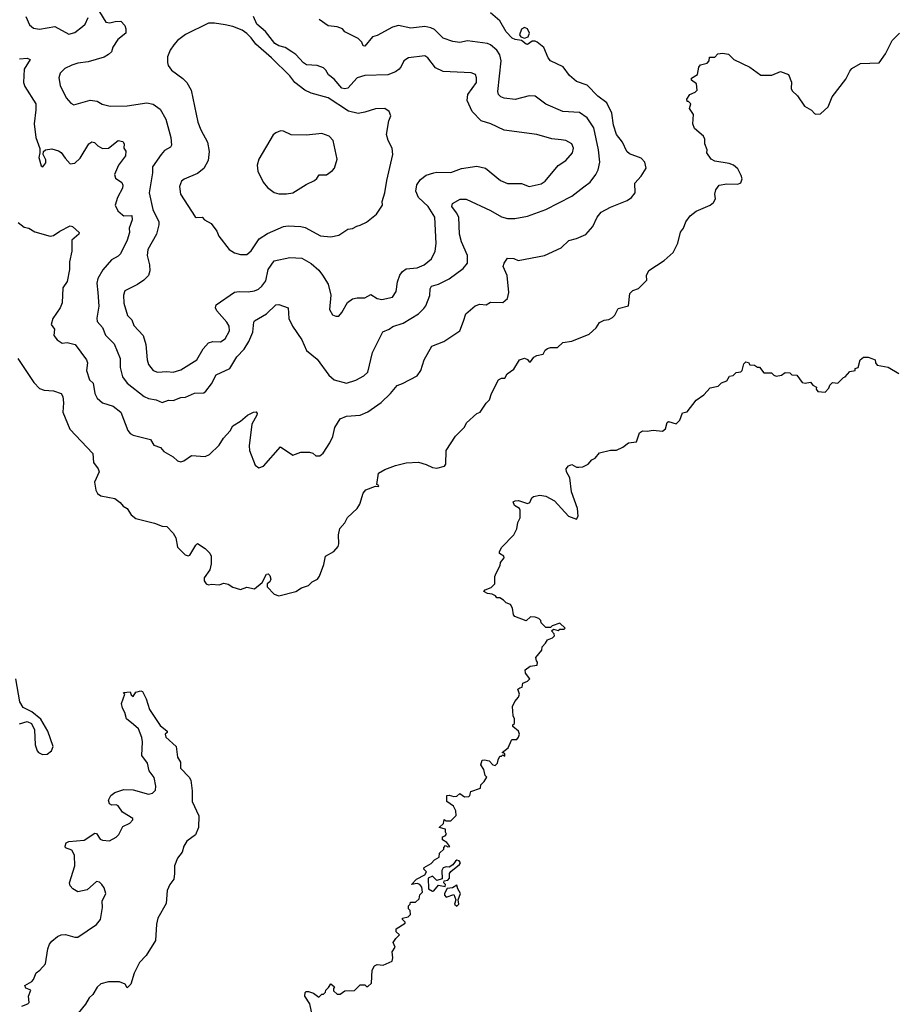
# Model space of a CAD drawing. Extents: x 1966327 to 2147849, y 395140 to 552178.
# Tile 230 of 256: x 2048685 to 2054399, y 522643 to 529064. Entities that reach past the tile are written whole.
import ezdxf

# ---------------------------------------------------------------- set-up
doc = ezdxf.new("R2010")
doc.units = 0

msp = doc.modelspace()

# ---------------------------------------------------------------- linework, layer by layer
at = {"layer": '0CON20XD'}
for points in [[(2048675, 527741.2), (2048715, 527711.2), (2048745, 527703.8), (2048785, 527681.2), (2048885, 527652.5), (2048905, 527655.6), (2048947.5, 527685), (2049015, 527718.6), (2049028.8, 527715), (2049072.5, 527675), (2049070, 527665), (2049024.2, 527625), (2049024.4, 527555), (2049010, 527485), (2049011.1, 527435), (2048994.6, 527355.4), (2048967.5, 527315), (2048962.6, 527217.4), (2048948.6, 527185), (2048900.6, 527115), (2048891.4, 527075), (2048912.5, 527045), (2048907.1, 527005), (2048929.2, 526975), (2048962.5, 526955), (2048995, 526957.8), (2049046, 526946), (2049121.9, 526845), (2049126.9, 526825), (2049121.5, 526775), (2049141.4, 526715), (2049165, 526693.3), (2049174.4, 526625), (2049190, 526595), (2049225, 526565.6), (2049294.2, 526544.2), (2049345.2, 526505.2), (2049390.8, 526385), (2049406.2, 526365), (2049425, 526354.3), (2049537.5, 526325), (2049558.9, 526288.9), (2049603.1, 526273.1), (2049625, 526248), (2049685, 526212.5), (2049715, 526187.5), (2049735, 526180), (2049755, 526186.2), (2049805, 526222), (2049893.9, 526216.1), (2049922.3, 526227.7), (2049985, 526288), (2050012.9, 526335), (2050056.4, 526383.6), (2050075, 526415.8), (2050123.8, 526445), (2050171.2, 526485), (2050210, 526505), (2050226.9, 526506.9), (2050233.8, 526495), (2050230.8, 526485), (2050197.5, 526425), (2050182, 526285), (2050184, 526255), (2050219.2, 526159.2), (2050245, 526141.2), (2050275, 526151.2), (2050385, 526277.5), (2050465, 526223.3), (2050517, 526243), (2050575, 526243.3), (2050595, 526236.7), (2050615, 526220), (2050640.7, 526219.3), (2050662.3, 526237.7), (2050706, 526305), (2050725.8, 526345), (2050740, 526405), (2050775, 526460.8), (2050815, 526477.8), (2050905, 526484.4), (2050953.7, 526506.3), (2051042.4, 526567.6), (2051101.2, 526625), (2051145, 526678.8), (2051179.5, 526690.5), (2051275, 526741.2), (2051300.8, 526775), (2051322, 526845), (2051372.5, 526935), (2051450, 526965), (2051553.3, 527035), (2051578, 527098), (2051594, 527145), (2051655, 527197.1), (2051685, 527209.2), (2051725, 527203.8), (2051755, 527222.5), (2051835, 527218.8), (2051863.8, 527245), (2051873.1, 527285), (2051862.5, 527395), (2051837.1, 527455), (2051842.5, 527475), (2051865, 527507.5), (2051905, 527506.2), (2051935, 527494.2), (2052105, 527525.8), (2052213.6, 527576.4), (2052265, 527624), (2052315, 527635.7), (2052375, 527662.5), (2052420.8, 527715), (2052448.6, 527775), (2052475, 527809.4), (2052535, 527841.1), (2052645, 527884.2), (2052673.8, 527905), (2052695.8, 527935), (2052695, 527996.7), (2052735, 528044.2), (2052767.5, 528095), (2052760, 528135), (2052735, 528161.4), (2052658.8, 528188.8), (2052643, 528203), (2052613.8, 528265), (2052574.4, 528315), (2052555.4, 528375), (2052544.1, 528454.1), (2052511.5, 528521.5), (2052453.6, 528565), (2052385, 528636.9), (2052315, 528661.1), (2052269.8, 528699.8), (2052226.6, 528756.6), (2052145.6, 528795), (2052130, 528815), (2052102, 528882), (2052057.1, 528917.1), (2052044.2, 528924.2), (2052025, 528924.2), (2051995, 528902.5), (2051987, 528903), (2051957, 528927), (2051915, 528934), (2051895, 528944), (2051855.7, 528985), (2051815, 529056.7), (2051755, 529108)], [(2048685, 528807.5), (2048735, 528812.2), (2048754, 528805), (2048715, 528740), (2048709.4, 528655), (2048718.9, 528628.9), (2048791.1, 528515), (2048791.5, 528475), (2048778.9, 528385), (2048790, 528295), (2048816.7, 528223.3), (2048817.5, 528195), (2048810, 528165), (2048825, 528110), (2048836.1, 528103.9), (2048855, 528130), (2048855, 528150), (2048837.5, 528185), (2048840, 528205), (2048854.2, 528215.8), (2048895, 528222.5), (2048939.1, 528209.1), (2048956.8, 528196.8), (2048980.9, 528160.9), (2049015, 528123.3), (2049045, 528128.8), (2049080.2, 528159.8), (2049136.5, 528253.5), (2049155, 528268), (2049173.2, 528263.2), (2049195, 528241.4), (2049225, 528224), (2049263.9, 528226.1), (2049327.5, 528275), (2049358.3, 528268.3), (2049366.2, 528255), (2049363.3, 528225), (2049376.4, 528206.4), (2049374, 528175), (2049328.6, 528115), (2049303.1, 528055), (2049310.7, 528030.7), (2049350.9, 528000.9), (2049357.9, 527985), (2049355.3, 527964.7), (2049322.2, 527905), (2049308.6, 527855), (2049325, 527816.2), (2049355, 527790), (2049365, 527784.4), (2049416.2, 527786.2), (2049418, 527758), (2049400, 527705), (2049400.5, 527675), (2049386.4, 527625), (2049342.8, 527537.2), (2049328, 527522), (2049283.3, 527496.7), (2049227.3, 527432.7), (2049195.6, 527375), (2049188.9, 527345), (2049194.5, 527285), (2049200.6, 527195), (2049187.7, 527117.7), (2049190, 527095), (2049225, 527055.7), (2049245, 527005.8), (2049300.5, 526950.5), (2049340, 526855), (2049340, 526795), (2049355.6, 526735), (2049385, 526694.4), (2049497.3, 526607.3), (2049525, 526593.7), (2049575.4, 526585.4), (2049615, 526567.1), (2049655, 526581.9), (2049685, 526580), (2049735, 526600.8), (2049765, 526602.5), (2049825, 526628.6), (2049885, 526631.4), (2049899.3, 526640.7), (2049935, 526688), (2049965, 526748.6), (2050055, 526790), (2050099.6, 526865), (2050149.1, 526915), (2050179.1, 526965), (2050204.5, 527025), (2050211.7, 527091.7), (2050215, 527098.8), (2050293.5, 527146.5), (2050355, 527203.3), (2050375, 527206.2), (2050435, 527185.6), (2050440, 527115), (2050464.4, 527065), (2050525, 526976.2), (2050555.7, 526905.7), (2050625, 526848.8), (2050700.6, 526745), (2050735, 526714.3), (2050815, 526693.6), (2050877.1, 526712.9), (2050928.7, 526741.3), (2050955, 526764.3), (2050985, 526894), (2051051.2, 527028.8), (2051093.3, 527045), (2051118.2, 527061.8), (2051185.3, 527084.7), (2051285, 527145.6), (2051318.9, 527181.1), (2051331.8, 527198.2), (2051357.8, 527265), (2051361.7, 527308.3), (2051369.4, 527325), (2051415, 527339.1), (2051485, 527373.3), (2051575, 527440), (2051604.2, 527475), (2051604.4, 527525), (2051565.9, 527615.9), (2051552.7, 527665), (2051547.9, 527775), (2051532.9, 527805), (2051501.2, 527845), (2051505.5, 527864.5), (2051556.9, 527893.1), (2051595, 527893.1), (2051755, 527818.5), (2051825, 527777.8), (2051865, 527767.5), (2051912.6, 527767.4), (2051995, 527783.1), (2052115, 527826.4), (2052285, 527913.1), (2052363.3, 527973.3), (2052404.2, 528005), (2052439.4, 528055), (2052455.6, 528085), (2052466, 528135), (2052457.2, 528215), (2052427.6, 528357.6), (2052385, 528424.4), (2052335, 528458.9), (2052225, 528465.5), (2052115, 528513.5), (2052044.4, 528564.4), (2052007, 528567), (2051915, 528543.3), (2051842.6, 528552.6), (2051821.4, 528561.4), (2051807.1, 528575), (2051800.9, 528595), (2051824.2, 528795), (2051814.2, 528835), (2051795, 528864.6), (2051755, 528900), (2051735, 528909.1), (2051605, 528925.5), (2051554.2, 528915.8), (2051507.7, 528922.3), (2051445, 528942.2), (2051389.4, 528999.4), (2051365, 529010.9), (2051325, 529018.2), (2051235, 529008.9), (2051155, 529026.5), (2051116.2, 529015), (2051015, 528960.4), (2050985, 528951.8), (2050935, 528890), (2050925, 528892.5), (2050915, 528917.5), (2050890.5, 528940.5), (2050804.2, 528984.2), (2050790, 529005), (2050755, 529017.5), (2050695, 529024.5), (2050636.7, 529065)], [(2048726, 529084), (2048750.2, 529030.2), (2048775, 529007.5), (2048815, 529001.8), (2048915, 529018.5), (2049005, 528970), (2049045, 528980.9), (2049095, 529019.5), (2049111.5, 529035), (2049132.2, 529077.8)], [(2049205.8, 529115), (2049247.3, 529047.3), (2049272.3, 529042.3), (2049307.7, 529052.3), (2049345, 529053.4), (2049369.6, 529025), (2049378, 529005), (2049377.1, 528975), (2049325.6, 528935), (2049293.1, 528885), (2049282.9, 528855), (2049265, 528837.3), (2049235, 528818.5), (2049131.7, 528788.3), (2049065, 528780), (2049025, 528767.8), (2048980, 528745), (2048949.2, 528715), (2048940, 528685), (2048948.6, 528635), (2048989.2, 528555), (2049018.3, 528518.3), (2049039.2, 528509.2), (2049145, 528538.1), (2049191.3, 528531.3), (2049223.4, 528513.4), (2049275, 528500.6), (2049385, 528501.9), (2049515, 528522.2), (2049555, 528511.9), (2049601.1, 528481.1), (2049638.5, 528415), (2049670, 528295), (2049675.6, 528244.4), (2049668.6, 528231.4), (2049630.2, 528209.8), (2049606.5, 528185), (2049552, 528105), (2049550.8, 528065), (2049529.2, 527935), (2049553.2, 527825), (2049591.9, 527745), (2049593.3, 527725), (2049576.4, 527665), (2049520.5, 527565), (2049515.6, 527525), (2049532.5, 527465), (2049534.2, 527425), (2049524.2, 527395), (2049495, 527364.4), (2049454, 527336), (2049370.8, 527295), (2049362.6, 527267.4), (2049364.6, 527214.6), (2049387.8, 527135), (2049415.3, 527105.3), (2049429.5, 527069.5), (2049490, 527005), (2049506.7, 526945), (2049515.5, 526845.5), (2049525.6, 526815), (2049555, 526775.8), (2049584.5, 526764.5), (2049645, 526770.5), (2049685, 526765.5), (2049735, 526781.1), (2049840, 526845), (2049881.9, 526918.1), (2049915, 526955.8), (2049944.1, 526964.1), (2049995, 526962.5), (2050025, 526981.4), (2050053.3, 527035), (2050050.5, 527065), (2050035, 527091.4), (2049969.4, 527165), (2049961.9, 527185), (2049966.6, 527203.4), (2050085, 527286.4), (2050115, 527291.5), (2050175, 527289.1), (2050215, 527294.5), (2050242.9, 527307.1), (2050262.5, 527325), (2050288.7, 527361.3), (2050305.9, 527435), (2050345, 527490.9), (2050445, 527512.5), (2050525, 527509.2), (2050585, 527474.4), (2050635, 527430.8), (2050658.6, 527398.6), (2050695, 527340), (2050713, 527267), (2050704.2, 527174.2), (2050725, 527140), (2050745, 527130), (2050765, 527130), (2050785, 527153.3), (2050820.9, 527219.1), (2050855, 527244), (2050885, 527250.8), (2050935, 527250), (2050975, 527271.1), (2051015, 527246.5), (2051045, 527238.1), (2051115, 527254.3), (2051138.3, 527291.7), (2051147.8, 527355), (2051162.7, 527397.3), (2051179.3, 527420.7), (2051205, 527439.2), (2051275, 527444.5), (2051322.5, 527465), (2051370, 527505), (2051393.1, 527555), (2051400.6, 527605), (2051390.5, 527775), (2051348.2, 527845), (2051284.8, 527904.8), (2051267.8, 527945), (2051272.9, 527987.1), (2051297.9, 528022.1), (2051335, 528049.5), (2051385, 528065.6), (2051405, 528070), (2051495, 528066.7), (2051565, 528093.3), (2051665, 528107.5), (2051721.2, 528095), (2051818.8, 528015), (2051865, 527995.6), (2051955, 527994.5), (2052005, 527976.7), (2052085, 527993.6), (2052109.5, 528010.5), (2052195, 528111.9), (2052244.2, 528145), (2052289.2, 528195), (2052295.8, 528225), (2052285, 528253.8), (2052245, 528275.6), (2052215, 528279.4), (2052154.1, 528285.9), (2052055, 528314.4), (2051843.1, 528343.1), (2051756.7, 528385), (2051694, 528404), (2051634.7, 528464.7), (2051602.4, 528537.6), (2051605.6, 528575), (2051662.2, 528655), (2051662.9, 528685), (2051655.6, 528705.6), (2051627, 528717), (2051445, 528726.4), (2051395, 528750.5), (2051345, 528814), (2051325, 528827.1), (2051220, 528815), (2051188.8, 528795), (2051172.7, 528757.3), (2051159.1, 528740.9), (2051135, 528724.2), (2051085, 528703.3), (2050935, 528698.8), (2050885.8, 528684.2), (2050825, 528616.9), (2050805, 528612.5), (2050785, 528617.5), (2050735.9, 528675.9), (2050697.3, 528705), (2050681.5, 528735), (2050665, 528750), (2050625, 528764.4), (2050555, 528769.5), (2050535, 528781.8), (2050486, 528836), (2050460, 528855), (2050415, 528882.4), (2050375, 528893), (2050348.4, 528908.4), (2050286.7, 528986.7), (2050231.2, 529035), (2050210, 529085)], [(2050165, 527532), (2050195, 527556), (2050245.8, 527635), (2050301.2, 527668.8), (2050404.7, 527715.3), (2050435, 527719.2), (2050517.5, 527715), (2050545, 527708.6), (2050645, 527654.3), (2050712.5, 527647.5), (2050765, 527658.8), (2050825, 527698), (2050855, 527701.2), (2050882.3, 527717.7), (2050905, 527723.3), (2050945.8, 527744.2), (2051010, 527795), (2051050, 527855), (2051047, 527877), (2051066.2, 527935), (2051078, 528015), (2051118, 528185), (2051113.8, 528225), (2051088, 528275), (2051075.8, 528315), (2051090.8, 528405), (2051103.9, 528436.1), (2051094.2, 528465), (2051065, 528484.4), (2051005, 528481.4), (2050935, 528460), (2050891.7, 528451.7), (2050827.9, 528467.9), (2050695, 528553.5), (2050585, 528585.5), (2050544, 528604), (2050478.9, 528655), (2050445, 528696.9), (2050326.2, 528815), (2050224.5, 528905), (2050195, 528945.5), (2050165, 528973.6), (2050135, 528994.5), (2050075, 529018.6), (2050025, 529030), (2049955, 529041.2), (2049915, 529040), (2049765, 528966.2), (2049713, 528927), (2049689.7, 528900.3), (2049665.8, 528865), (2049647.7, 528822.3), (2049648, 528785), (2049654, 528765), (2049675, 528733.8), (2049749.7, 528679.7), (2049775.8, 528655), (2049802.9, 528605), (2049846.7, 528395), (2049865, 528346.2), (2049909.5, 528265), (2049921.1, 528205), (2049913.5, 528145), (2049886, 528094), (2049845, 528060.6), (2049756.6, 528023.4), (2049740.3, 528009.7), (2049727.1, 527975), (2049734.3, 527925), (2049828.3, 527778.3), (2049835, 527773.8), (2049875, 527776.2), (2049889.3, 527759.3), (2049933.3, 527735), (2049970, 527685), (2049982.7, 527652.7), (2050050, 527565), (2050085, 527544), (2050125, 527532), (2050165, 527532)], [(2051975, 528942.5), (2051998.6, 528951.4), (2052007.8, 528975), (2051995, 529004.2), (2051975, 529012.2), (2051955, 529000.8), (2051943.8, 528965), (2051952, 528952), (2051975, 528942.5)], [(2048674.2, 526855), (2048777.7, 526697.7), (2048815, 526658), (2048845, 526648.6), (2048905, 526642.9), (2048955.5, 526625.5), (2048966.2, 526606.2), (2048971.5, 526565), (2048967.1, 526505), (2049013.2, 526393.2), (2049161.2, 526235), (2049166.2, 526175), (2049196.2, 526135), (2049203.8, 526115), (2049173, 526047), (2049180.8, 525995), (2049193, 525973), (2049215, 525958.8), (2049305, 525941.2), (2049340, 525915), (2049360.7, 525890.7), (2049386.7, 525875), (2049412.5, 525835), (2049441.7, 525811.7), (2049565, 525781.2), (2049615, 525760), (2049645, 525758.8), (2049686.2, 525715), (2049703.8, 525685), (2049713.3, 525625), (2049763.9, 525573.9), (2049782.5, 525567.5), (2049795, 525572.5), (2049832.7, 525637.3), (2049845, 525647.5), (2049895, 525615.6), (2049924.6, 525584.6), (2049932.5, 525565), (2049934.4, 525515), (2049924.4, 525475.6), (2049887.5, 525425), (2049887.5, 525405), (2049900, 525385), (2049915, 525377.5), (2049935, 525382.5), (2049985, 525377.5), (2050015, 525390), (2050045, 525383.3), (2050074.1, 525364.1), (2050125, 525347.5), (2050165, 525362.5), (2050215, 525353.3), (2050266, 525394), (2050295, 525447.5), (2050305, 525450), (2050315, 525440), (2050323.3, 525415), (2050315, 525397.5), (2050297.5, 525385), (2050297.5, 525365), (2050345, 525317.5), (2050375, 525307.5), (2050485, 525334), (2050522.1, 525357.9), (2050566.7, 525375), (2050591.2, 525398.8), (2050626.2, 525415), (2050640, 525435), (2050668.3, 525511.7), (2050677.5, 525565), (2050732.5, 525595), (2050761.7, 525628.3), (2050766, 525645), (2050762.5, 525705), (2050772.5, 525745), (2050805, 525783.3), (2050821.7, 525818.3), (2050884, 525876), (2050903.3, 525905), (2050923.3, 525975), (2050942.3, 525997.7), (2051005, 526022.5), (2051025, 526020), (2051026.4, 526026.4), (2051012.5, 526032.5), (2051025, 526107.5), (2051065, 526130), (2051135, 526156), (2051205, 526173.8), (2051285, 526178), (2051335, 526163.8), (2051375, 526144), (2051405, 526138.8), (2051455, 526152.5), (2051462.5, 526165), (2051466, 526254), (2051525, 526347.5), (2051585, 526407.5), (2051597.5, 526435), (2051664, 526496), (2051687.5, 526505), (2051725, 526562.5), (2051747.5, 526585), (2051760, 526625), (2051806.7, 526715), (2051825, 526726.7), (2051847.5, 526725), (2051863.3, 526755), (2051905.8, 526784.2), (2051943.9, 526846.1), (2051975, 526856.7), (2051995, 526847.5), (2052005, 526832.5), (2052015, 526832.5), (2052036.1, 526863.9), (2052055.8, 526874.2), (2052097, 526883), (2052110.7, 526909.3), (2052125, 526920), (2052145, 526926.7), (2052190, 526925), (2052225, 526957.5), (2052285, 526966.7), (2052397.5, 527012.5), (2052443.3, 527055), (2052465, 527090), (2052495, 527103.3), (2052525, 527107.5), (2052549.3, 527120.7), (2052563.6, 527136.4), (2052585, 527180), (2052653, 527197), (2052662.5, 527277.5), (2052681.5, 527298.5), (2052718.8, 527311.2), (2052772.5, 527365), (2052771.2, 527395), (2052785, 527427.5), (2052885, 527493.3), (2052944.3, 527545.7), (2052974.1, 527605.9), (2052992.3, 527677.7), (2053011.2, 527705), (2053026.2, 527745), (2053054.5, 527785.5), (2053095, 527815.8), (2053185.6, 527854.4), (2053208.3, 527871.7), (2053220, 527895), (2053217.1, 527925), (2053222.9, 527955), (2053245, 527984), (2053295, 527994.2), (2053365, 527990), (2053385, 528000), (2053393.8, 528025), (2053387.9, 528047.9), (2053365, 528090), (2053336.7, 528115), (2053310, 528125), (2053215, 528141.9), (2053192.5, 528155), (2053163.3, 528195), (2053166.7, 528215), (2053150, 528255), (2053150, 528285), (2053142.5, 528305), (2053082.5, 528355), (2053073.3, 528385), (2053077.5, 528445), (2053050, 528485), (2053060, 528515), (2053045, 528530), (2053035, 528530), (2053032.5, 528545), (2053053.6, 528576.4), (2053088.3, 528591.7), (2053100, 528605), (2053097.5, 528645), (2053065, 528670), (2053063, 528683), (2053103, 528707), (2053112.5, 528755), (2053121.7, 528768.3), (2053165, 528780), (2053180, 528795), (2053181.7, 528818.3), (2053215, 528820), (2053235, 528840), (2053265, 528846.2), (2053305, 528838.8), (2053340, 528805), (2053444.1, 528754.1), (2053515, 528701.2), (2053587.7, 528702.3), (2053645, 528725.7), (2053696.1, 528706.1), (2053716.1, 528656.1), (2053713.3, 528615), (2053719.5, 528599.5), (2053755, 528566.7), (2053800.5, 528500.5), (2053845, 528472.5), (2053865, 528452.5), (2053875, 528447.5), (2053905, 528450), (2053953.9, 528496.1), (2053980.3, 528559.7), (2054068.8, 528675), (2054095, 528727.5), (2054110, 528745), (2054165, 528777.5), (2054287.1, 528782.9), (2054329.4, 528840.6), (2054371.2, 528928.8), (2054418.8, 528975)], [(2050425, 527927.1), (2050465, 527934.4), (2050551.7, 527988.3), (2050606.7, 528015), (2050622.5, 528027.5), (2050637.3, 528052.7), (2050685, 528052), (2050725, 528080), (2050736.7, 528095), (2050753.8, 528155), (2050727.5, 528275), (2050703.3, 528305), (2050655, 528320.8), (2050555, 528310), (2050455, 528313.8), (2050405, 528335.7), (2050385, 528338), (2050355, 528326.7), (2050337.7, 528312.3), (2050244, 528155), (2050234.2, 528115), (2050238, 528075), (2050273.2, 528003.2), (2050300.3, 527970.3), (2050345, 527936), (2050375, 527927.1), (2050425, 527927.1)], [(2050591.2, 522575), (2050576.7, 522645), (2050543.3, 522695), (2050545, 522720), (2050553, 522727), (2050567, 522727), (2050600, 522715), (2050635, 522690), (2050655, 522710), (2050665, 522710), (2050678.3, 522721.7), (2050680, 522735), (2050698.3, 522751.7), (2050713, 522777), (2050737, 522757), (2050730, 522745), (2050731.7, 522731.7), (2050755, 522710), (2050775, 522710), (2050805, 522730), (2050867, 522733), (2050905, 522770), (2050935, 522770), (2050945, 522760), (2050955, 522760), (2050978.3, 522781.7), (2050982.5, 522865), (2050997, 522893), (2051015, 522902.5), (2051055, 522897.5), (2051112.5, 522925), (2051117.5, 522945), (2051113.3, 522985), (2051132.5, 523015), (2051120, 523045), (2051137, 523073), (2051160, 523095), (2051140, 523115), (2051140, 523135), (2051198.3, 523171.7), (2051198.3, 523178.3), (2051180, 523195), (2051180, 523205), (2051217, 523213), (2051231.7, 523228.3), (2051230, 523255), (2051220, 523265), (2051220, 523285), (2051230, 523295), (2051231.7, 523308.3), (2051265, 523310), (2051288.3, 523331.7), (2051293.3, 523356.7), (2051310, 523375), (2051307, 523407), (2051292.5, 523425), (2051275, 523430), (2051240, 523425), (2051270.8, 523459.2), (2051325, 523487.5), (2051336.7, 523506.7), (2051320, 523525), (2051322.5, 523535), (2051368.3, 523561.7), (2051390, 523585), (2051418.3, 523601.7), (2051421.7, 523628.3), (2051450, 523655), (2051450, 523665), (2051461.7, 523678.3), (2051475, 523670), (2051488.3, 523671.7), (2051468.3, 523698.3), (2051440, 523715), (2051440, 523735), (2051458.3, 523741.7), (2051467.5, 523752.5), (2051460, 523765), (2051460, 523785), (2051420, 523795), (2051448.3, 523821.7), (2051451.7, 523848.3), (2051465, 523840), (2051495, 523840), (2051530, 523875), (2051527.5, 523905), (2051512.5, 523935), (2051470, 523965), (2051470, 524005), (2051485, 524007.5), (2051515, 523997.5), (2051535, 524000), (2051555, 524017.5), (2051585, 523996.7), (2051611.7, 523998.3), (2051620, 524005), (2051625, 524030), (2051688.3, 524051.7), (2051690, 524075), (2051712.5, 524095), (2051730, 524125), (2051720, 524135), (2051710, 524175), (2051690, 524205), (2051700, 524235), (2051715, 524237.5), (2051745, 524230), (2051770, 524205), (2051785, 524200), (2051800, 524215), (2051803, 524237), (2051815, 524260), (2051825, 524260), (2051835, 524270), (2051848.3, 524261.7), (2051848.3, 524278.3), (2051830, 524285), (2051870, 524315), (2051890, 524365), (2051895, 524370), (2051925, 524370), (2051937.5, 524385), (2051943.3, 524405), (2051937.5, 524425), (2051900, 524455), (2051900, 524465), (2051910, 524475), (2051910, 524505), (2051902.5, 524525), (2051897.5, 524585), (2051913, 524617), (2051937.5, 524645), (2051942.5, 524665), (2051933, 524697), (2051945, 524707.5), (2051960, 524710), (2051963.6, 524736.4), (2051995, 524750), (2052010, 524765), (2051983, 524803), (2051980, 524825), (2052013, 524847), (2052057.5, 524855), (2052060, 524875), (2052053, 524883), (2052050, 524905), (2052088.3, 524951.7), (2052090, 524975), (2052113, 524997), (2052125, 525020), (2052158.3, 525031.7), (2052170, 525045), (2052168.3, 525058.3), (2052151.7, 525078.3), (2052165, 525090), (2052195, 525080), (2052205, 525090), (2052235, 525090), (2052240, 525095), (2052205, 525127.5), (2052155, 525110), (2052145, 525100), (2052115, 525100), (2052085, 525130), (2052082.5, 525145), (2052069.3, 525159.3), (2052045, 525167.5), (2052015, 525170), (2051987, 525143), (2051911.7, 525171.7), (2051903, 525183), (2051897, 525227), (2051885, 525250), (2051855, 525260), (2051839.3, 525279.3), (2051815, 525292.5), (2051795, 525292.5), (2051786.4, 525306.4), (2051765, 525317.5), (2051735, 525322.5), (2051710, 525335), (2051720, 525345), (2051759.2, 525360.8), (2051782.5, 525385), (2051783, 525433), (2051790, 525455), (2051817.5, 525505), (2051820, 525525), (2051842.5, 525555), (2051840, 525565), (2051811.7, 525581.7), (2051812.5, 525595), (2051827.5, 525625), (2051906.1, 525703.9), (2051925.7, 525744.3), (2051931.2, 525785), (2051946.7, 525815), (2051948, 525865), (2051942.5, 525875), (2051910, 525895), (2051901.2, 525918.8), (2051913.8, 525926.2), (2051937.3, 525927.3), (2051995, 525908), (2052010, 525915), (2052023.8, 525945), (2052035, 525953.8), (2052075, 525963.8), (2052115, 525956), (2052170, 525925), (2052263.3, 525825), (2052315, 525806.7), (2052326.2, 525825), (2052320, 525875), (2052281.2, 525985), (2052270, 526075), (2052250, 526115), (2052248, 526135), (2052263.3, 526155), (2052285, 526163.3), (2052315, 526146.2), (2052330, 526145), (2052355, 526148.6), (2052391.2, 526165), (2052415, 526193.3), (2052435.7, 526204.3), (2052465, 526240), (2052535, 526256.7), (2052575, 526256.7), (2052617.5, 526275), (2052652.5, 526305), (2052705, 526310), (2052725, 526370), (2052745, 526382.5), (2052775, 526380), (2052815, 526386.2), (2052875, 526381.2), (2052893.6, 526396.4), (2052905, 526437.5), (2052915, 526442.5), (2052965, 526427.5), (2052987, 526453), (2053005, 526500), (2053035, 526507.5), (2053095, 526582.5), (2053145, 526617.5), (2053185, 526662.5), (2053237, 526673), (2053260, 526695), (2053295, 526707.5), (2053312, 526738), (2053336.4, 526743.6), (2053355, 526763.8), (2053385, 526766.7), (2053393.3, 526775), (2053405, 526820), (2053418.3, 526831.7), (2053435, 526827.5), (2053445, 526812.5), (2053475, 526810), (2053495, 526797.5), (2053507, 526797), (2053535, 526760), (2053585, 526760), (2053600, 526745), (2053615, 526740), (2053650, 526745), (2053675, 526762.5), (2053705, 526760), (2053718.3, 526748.3), (2053750, 526745), (2053785, 526696.7), (2053805, 526693.3), (2053840, 526700), (2053855, 526680), (2053878.3, 526668.3), (2053877.5, 526655), (2053888.3, 526638.3), (2053936.1, 526633.9), (2053958.3, 526661.7), (2053965, 526680), (2053983, 526697), (2054017, 526693), (2054055, 526730), (2054066.4, 526733.6), (2054095, 526770), (2054130, 526775), (2054131.7, 526788.3), (2054150, 526795), (2054163.9, 526846.1), (2054185, 526862.5), (2054215, 526862.5), (2054240, 526855), (2054260, 526845), (2054263.3, 526825), (2054275, 526810), (2054345, 526796.7), (2054416.1, 526756.1)], [(2048685, 524472.5), (2048735, 524487.5), (2048762.5, 524475), (2048783, 524433), (2048785.8, 524335), (2048798.6, 524295), (2048808, 524285), (2048835, 524272.2), (2048865.4, 524274.6), (2048893.8, 524295), (2048903.8, 524325), (2048868.8, 524425), (2048822.9, 524502.9), (2048765, 524551.2), (2048708.3, 524578.3), (2048686.2, 524615), (2048660, 524765)], [(2048699.3, 522630.7), (2048737.5, 522645), (2048746.2, 522655), (2048743.8, 522695), (2048757.5, 522735), (2048725, 522747.5), (2048720, 522765), (2048765, 522792.5), (2048776.2, 522805), (2048792.1, 522847.9), (2048816.2, 522865), (2048852.8, 522907.2), (2048868.8, 523005), (2048879.4, 523035), (2048894.2, 523055), (2048931.2, 523085), (2048955.8, 523095.8), (2048985, 523098.6), (2049045, 523080.8), (2049065, 523080.8), (2049185, 523162.5), (2049211.9, 523195), (2049224.3, 523274.3), (2049223.9, 523316.1), (2049247.5, 523365), (2049235, 523402.5), (2049220, 523425), (2049205, 523440), (2049185, 523443.3), (2049125, 523390), (2049065, 523376.2), (2049032, 523395), (2049013.3, 523415), (2049010.5, 523435), (2049045.8, 523545), (2049042.9, 523615), (2049025, 523648), (2048985, 523662.5), (2048981.2, 523675), (2048987.5, 523695), (2049006.4, 523703.6), (2049105, 523714.2), (2049175, 523760), (2049186.4, 523756.4), (2049210.7, 523720.7), (2049225, 523712.5), (2049271.7, 523708.3), (2049315, 523732.5), (2049330.7, 523749.3), (2049358.3, 523801.7), (2049402.5, 523825), (2049422.5, 523845), (2049422.5, 523855), (2049356.1, 523896.1), (2049327.3, 523937.3), (2049315, 523943.3), (2049285, 523942.5), (2049270.5, 523950.5), (2049263.8, 523975), (2049280, 524005), (2049305, 524023.3), (2049365, 524043.8), (2049425, 524042), (2049525, 524013.1), (2049551.1, 524018.9), (2049570.8, 524039.2), (2049573.1, 524065), (2049562.2, 524122.2), (2049530, 524165), (2049518.5, 524215), (2049482.1, 524265), (2049486.9, 524355), (2049481.7, 524381.7), (2049459.4, 524439.4), (2049428, 524468), (2049381.2, 524505), (2049370.8, 524545), (2049354.4, 524575), (2049350, 524605), (2049370, 524665), (2049363, 524677), (2049405, 524680), (2049411.7, 524661.7), (2049425, 524650), (2049441.7, 524678.3), (2049475, 524687.5), (2049485, 524682.5), (2049510, 524635), (2049531.2, 524565), (2049602, 524462), (2049647.5, 524425), (2049647.5, 524415), (2049632.5, 524405), (2049637.5, 524385), (2049705.7, 524325), (2049714.4, 524254.4), (2049733, 524223), (2049733.8, 524183.8), (2049790.5, 524125), (2049800, 524105), (2049810, 524035), (2049810, 523965), (2049852.7, 523872.7), (2049850.4, 523795), (2049832.2, 523747.8), (2049774.2, 523705.8), (2049756.2, 523675), (2049743.5, 523635), (2049715, 523596), (2049695.4, 523545), (2049695.3, 523495.3), (2049690, 523460), (2049663.2, 523425), (2049646.4, 523385), (2049639.3, 523300.7), (2049586.4, 523205), (2049576.4, 523165), (2049570.2, 523059.8), (2049509.8, 522960.2), (2049465.6, 522915), (2049430.5, 522845), (2049410, 522775), (2049385, 522750), (2049372.5, 522775), (2049335, 522788.9), (2049265, 522789.6), (2049215, 522776.5), (2049190, 522755), (2049163, 522707), (2049138.6, 522685), (2049115.4, 522644.6), (2049066.2, 522585)], [(2051375, 523380), (2051385, 523382.5), (2051415, 523420), (2051458.3, 523411.7), (2051460, 523425), (2051450, 523435), (2051451.7, 523448.3), (2051475, 523452.5), (2051487.5, 523465), (2051487.5, 523495), (2051495, 523510), (2051552.5, 523555), (2051557.5, 523565), (2051549.2, 523579.2), (2051535, 523582), (2051525, 523576.2), (2051508.3, 523551.7), (2051485, 523537.5), (2051465, 523540), (2051445, 523532.5), (2051437.5, 523515), (2051438.3, 523461.7), (2051405, 523450), (2051375, 523477.5), (2051347.5, 523465), (2051350, 523395), (2051375, 523380)], [(2051535, 523283.8), (2051547.5, 523295), (2051542.5, 523325), (2051558, 523365), (2051540, 523395), (2051535, 523420), (2051507, 523403), (2051471.7, 523398.3), (2051453.3, 523365), (2051453.9, 523353.9), (2051465, 523342), (2051515, 523360), (2051527.5, 523325), (2051520, 523295), (2051535, 523283.8)]]:
    msp.add_lwpolyline(points, dxfattribs=at)

doc.saveas('drawing.dxf')
